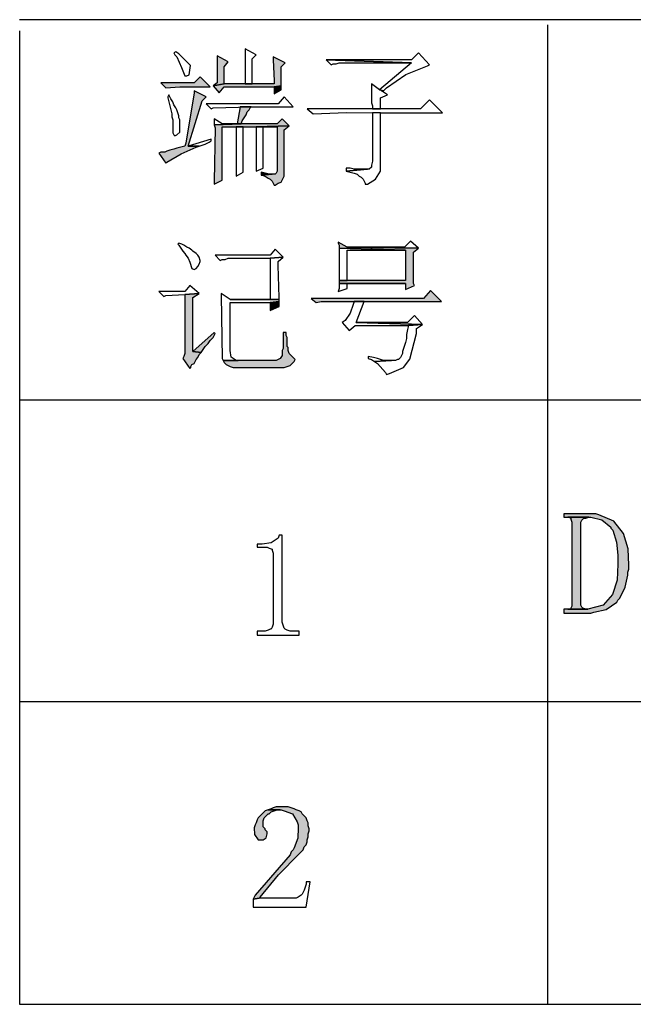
# Model space of a CAD drawing. Header units: millimetres. Extents: x 32176 to 34318, y 9875 to 11035.
# Tile 3 of 56: x 32384 to 32397, y 9971 to 9991. Entities that reach past the tile are written whole.
import ezdxf

# ---------------------------------------------------------------- set-up
doc = ezdxf.new("R2010")
doc.units = ezdxf.units.MM
doc.layers.add('Z_entity', color=7, linetype='Continuous')
doc.layers.add('Z_Mask_solid', color=7, linetype='Continuous')

msp = doc.modelspace()

# ---------------------------------------------------------------- hatches: boundary and pattern name
at = {"layer": 'Z_Mask_solid'}
for points in [[(32388.497, 9990.625), (32388.497, 9990.583), (32388.497, 9990.138), (32388.497, 9990.053), (32388.412, 9989.99), (32388.645, 9990.032), (32388.645, 9990.392), (32388.73, 9990.498)], [(32389.683, 9990.604), (32389.683, 9990.54), (32389.704, 9990.095), (32389.704, 9990.032), (32388.645, 9990.032), (32388.412, 9989.99), (32388.539, 9989.841), (32388.645, 9989.968), (32389.704, 9989.968), (32389.852, 9989.99), (32389.852, 9990.032), (32389.852, 9990.392), (32389.937, 9990.477)], [(32388.137, 9990.18), (32388.01, 9990.053), (32387.311, 9990.053), (32387.417, 9989.947), (32387.713, 9989.968), (32388.349, 9989.968)], [(32388.01, 9989.884), (32388.01, 9989.841), (32387.84, 9988.782), (32387.819, 9988.719), (32387.65, 9988.676), (32387.586, 9988.655), (32387.501, 9988.634), (32387.438, 9988.613), (32387.395, 9988.592), (32387.311, 9988.592), (32387.268, 9988.57), (32387.417, 9988.359), (32387.438, 9988.38), (32387.736, 9988.554), (32388.052, 9988.698), (32388.116, 9988.719), (32387.883, 9988.719), (32388.179, 9989.672), (32388.264, 9989.757)], [(32389.852, 9989.99), (32389.704, 9989.968), (32389.704, 9989.82), (32389.852, 9989.905), (32389.852, 9989.926)], [(32389.217, 9989.545), (32388.984, 9989.545), (32388.92, 9989.185), (32388.603, 9989.185), (32389.005, 9989.185), (32389.026, 9989.248), (32389.111, 9989.375), (32389.132, 9989.439), (32389.175, 9989.481), (32389.196, 9989.524)], [(32389.873, 9989.291), (32389.768, 9989.185), (32389.005, 9989.185), (32388.433, 9989.164), (32388.454, 9989.1), (32388.433, 9987.977), (32388.433, 9987.914), (32388.603, 9987.999), (32388.603, 9989.121), (32389.323, 9989.121), (32390.022, 9989.142)], [(32390.022, 9989.142), (32389.323, 9989.121), (32389.768, 9989.121), (32389.768, 9988.189), (32389.746, 9988.147), (32389.725, 9988.126), (32389.662, 9988.126), (32389.429, 9988.105), (32389.45, 9988.105), (32389.513, 9988.083), (32389.577, 9988.041), (32389.619, 9988.02), (32389.662, 9987.977), (32389.704, 9987.893), (32389.725, 9987.893), (32389.789, 9987.935), (32389.852, 9987.956), (32389.916, 9988.083), (32389.916, 9989.058)], [(32389.429, 9988.168), (32389.429, 9988.105), (32389.662, 9988.126), (32389.598, 9988.126), (32389.513, 9988.147)], [(32391.06, 9986.685), (32391.06, 9986.664), (32391.081, 9986.622), (32391.081, 9986.558), (32392.479, 9986.516), (32392.479, 9985.881), (32391.081, 9985.881), (32391.081, 9985.817), (32392.479, 9985.817), (32392.479, 9985.69), (32392.669, 9985.775), (32392.648, 9985.817), (32392.648, 9986.474), (32392.754, 9986.558), (32391.25, 9986.58)], [(32388.116, 9985.605), (32387.819, 9985.584), (32387.819, 9984.334), (32387.798, 9984.271), (32387.777, 9984.229), (32387.925, 9984.017), (32387.946, 9984.038), (32387.946, 9984.059), (32387.967, 9984.102), (32388.01, 9984.123), (32388.052, 9984.207), (32388.094, 9984.25), (32388.116, 9984.313), (32388.158, 9984.356), (32387.988, 9984.377), (32387.988, 9985.521)], [(32393.008, 9985.669), (32392.86, 9985.499), (32390.488, 9985.499), (32390.594, 9985.415), (32390.7, 9985.436), (32393.241, 9985.436)], [(32389.81, 9985.436), (32389.619, 9985.415), (32389.619, 9985.245), (32389.81, 9985.33), (32389.81, 9985.393)], [(32388.433, 9984.779), (32387.988, 9984.377), (32388.158, 9984.356), (32388.243, 9984.483), (32388.306, 9984.546), (32388.349, 9984.61), (32388.412, 9984.673), (32388.454, 9984.758)], [(32389.958, 9984.779), (32389.895, 9984.779), (32389.895, 9984.44), (32389.873, 9984.398), (32389.873, 9984.292), (32389.831, 9984.229), (32389.746, 9984.186), (32388.624, 9984.186), (32388.645, 9984.144), (32388.687, 9984.102), (32388.772, 9984.059), (32388.836, 9984.038), (32389.916, 9984.038), (32389.979, 9984.059), (32390.043, 9984.08), (32390.128, 9984.165), (32390.149, 9984.207), (32390.022, 9984.334), (32390.001, 9984.398), (32390.001, 9984.462), (32389.979, 9984.483), (32389.979, 9984.673), (32389.958, 9984.716)], [(32396.376, 9980.946), (32395.825, 9980.946), (32395.825, 9980.882), (32396.397, 9980.882), (32396.63, 9980.825), (32396.821, 9980.67), (32396.821, 9980.649), (32396.863, 9980.607), (32396.943, 9980.348), (32396.969, 9980.077), (32396.969, 9979.887), (32396.953, 9979.551), (32396.86, 9979.245), (32396.663, 9979.021), (32396.333, 9978.934), (32395.825, 9978.934), (32395.825, 9978.849), (32396.397, 9978.849), (32396.46, 9978.87), (32396.726, 9978.926), (32396.948, 9979.082), (32396.969, 9979.124), (32397.011, 9979.167), (32397.125, 9979.4), (32397.181, 9979.654), (32397.181, 9979.717), (32397.202, 9979.781), (32397.202, 9979.866), (32397.188, 9980.208), (32397.086, 9980.536), (32396.884, 9980.794), (32396.566, 9980.925), (32396.503, 9980.946), (32396.439, 9980.946)], [(32395.91, 9980.882), (32395.931, 9980.882), (32395.973, 9980.861), (32395.973, 9980.84), (32395.995, 9980.776), (32395.995, 9978.997), (32395.973, 9978.955), (32395.973, 9978.934), (32395.91, 9978.934), (32396.333, 9978.934), (32396.291, 9978.934), (32396.227, 9978.955), (32396.206, 9978.976), (32396.185, 9979.018), (32396.185, 9980.776), (32396.206, 9980.819), (32396.249, 9980.861), (32396.291, 9980.861), (32396.355, 9980.882)], [(32389.852, 9974.761), (32389.746, 9974.761), (32389.683, 9974.74), (32389.641, 9974.719), (32389.577, 9974.698), (32389.852, 9974.698), (32389.916, 9974.676), (32390.093, 9974.612), (32390.191, 9974.443), (32390.212, 9974.38), (32390.212, 9974.316), (32390.203, 9974.096), (32390.128, 9973.893), (32390.106, 9973.85), (32390.064, 9973.808), (32390.043, 9973.744), (32389.302, 9972.897), (32389.259, 9972.813), (32389.386, 9972.834), (32389.408, 9972.855), (32389.799, 9973.324), (32390.234, 9973.766), (32390.318, 9973.85), (32390.339, 9973.914), (32390.382, 9973.956), (32390.403, 9974.02), (32390.403, 9974.062), (32390.424, 9974.126), (32390.424, 9974.189), (32390.445, 9974.253), (32390.445, 9974.295), (32390.424, 9974.359), (32390.424, 9974.422), (32390.403, 9974.465), (32390.382, 9974.528), (32390.297, 9974.613), (32390.276, 9974.655), (32390.234, 9974.676), (32390.17, 9974.698), (32390.128, 9974.719), (32390.064, 9974.74), (32390.001, 9974.761), (32389.937, 9974.761)], [(32389.577, 9974.698), (32389.513, 9974.676), (32389.365, 9974.528), (32389.344, 9974.486), (32389.323, 9974.422), (32389.302, 9974.38), (32389.28, 9974.316), (32389.29, 9974.177), (32389.365, 9974.062), (32389.471, 9974.062), (32389.535, 9974.105), (32389.556, 9974.189), (32389.556, 9974.232), (32389.513, 9974.274), (32389.513, 9974.295), (32389.471, 9974.338), (32389.471, 9974.465), (32389.492, 9974.528), (32389.577, 9974.613), (32389.598, 9974.613), (32389.641, 9974.655), (32389.768, 9974.698), (32389.831, 9974.698)]]:
    msp.add_hatch(color=18, dxfattribs=at).paths.add_polyline_path(points)

# ---------------------------------------------------------------- linework, layer by layer
at = {"layer": 'Z_entity', "color": 7}
for p, q in [((32413.998, 9991.387), (32384.324, 9991.387)), ((32384.324, 9991.154), (32384.324, 9970.589)), ((32395.486, 9991.282), (32395.486, 9970.589)), ((32387.628, 9990.71), (32387.586, 9990.688)), ((32387.586, 9990.688), (32387.607, 9990.646)), ((32387.692, 9990.667), (32387.628, 9990.71)), ((32389.09, 9990.773), (32389.09, 9990.752)), ((32389.323, 9990.646), (32389.09, 9990.773)), ((32389.09, 9990.752), (32389.09, 9990.117)), ((32392.754, 9990.688), (32392.606, 9990.54)), ((32392.987, 9990.434), (32392.754, 9990.688)), ((32387.607, 9990.646), (32387.65, 9990.604)), ((32387.65, 9990.604), (32387.748, 9990.375)), ((32387.798, 9990.561), (32387.692, 9990.667)), ((32387.933, 9990.418), (32387.798, 9990.561)), ((32388.497, 9990.625), (32388.497, 9990.583)), ((32388.73, 9990.498), (32388.497, 9990.625)), ((32388.497, 9990.583), (32388.497, 9990.138)), ((32388.645, 9990.392), (32388.73, 9990.498)), ((32389.238, 9990.561), (32389.323, 9990.646)), ((32389.238, 9990.032), (32389.238, 9990.561)), ((32389.683, 9990.604), (32389.683, 9990.54)), ((32389.937, 9990.477), (32389.683, 9990.604)), ((32389.683, 9990.54), (32389.704, 9990.095)), ((32389.852, 9990.392), (32389.937, 9990.477)), ((32392.606, 9990.54), (32390.805, 9990.54)), ((32390.805, 9990.54), (32392.606, 9990.477)), ((32390.805, 9990.54), (32390.911, 9990.434)), ((32392.606, 9990.477), (32390.805, 9990.54)), ((32391.017, 9990.456), (32391.081, 9990.477)), ((32391.081, 9990.477), (32392.606, 9990.477)), ((32392.606, 9990.477), (32391.928, 9989.905)), ((32387.748, 9990.375), (32387.819, 9990.201)), ((32387.904, 9990.223), (32387.933, 9990.418)), ((32388.645, 9990.032), (32388.645, 9990.392)), ((32389.852, 9990.032), (32389.852, 9990.392)), ((32390.911, 9990.434), (32390.954, 9990.456)), ((32390.954, 9990.456), (32391.017, 9990.456)), ((32392.49, 9990.227), (32392.945, 9990.413)), ((32392.945, 9990.413), (32392.987, 9990.434)), ((32387.819, 9990.201), (32387.861, 9990.201)), ((32387.861, 9990.201), (32387.904, 9990.223)), ((32388.137, 9990.18), (32388.01, 9990.053)), ((32388.349, 9989.968), (32388.137, 9990.18)), ((32388.497, 9990.138), (32388.497, 9990.053)), ((32389.09, 9990.117), (32389.09, 9990.032)), ((32389.704, 9990.095), (32389.704, 9990.032)), ((32392.076, 9989.947), (32392.49, 9990.227)), ((32388.01, 9990.053), (32387.311, 9990.053)), ((32387.311, 9990.053), (32387.417, 9989.947)), ((32387.417, 9989.947), (32387.713, 9989.968)), ((32387.713, 9989.968), (32388.349, 9989.968)), ((32388.01, 9989.884), (32388.01, 9989.841)), ((32388.264, 9989.757), (32388.01, 9989.884)), ((32388.497, 9990.053), (32388.412, 9989.99)), ((32388.412, 9989.99), (32388.645, 9990.032)), ((32388.645, 9990.032), (32388.412, 9989.99)), ((32388.412, 9989.99), (32388.539, 9989.841)), ((32388.539, 9989.841), (32388.645, 9989.968)), ((32389.704, 9990.032), (32388.645, 9990.032)), ((32388.645, 9989.968), (32389.704, 9989.968)), ((32389.09, 9990.032), (32389.238, 9990.032)), ((32389.704, 9989.968), (32389.852, 9989.99)), ((32389.852, 9989.99), (32389.704, 9989.968)), ((32389.704, 9989.968), (32389.704, 9989.82)), ((32389.704, 9989.82), (32389.852, 9989.905)), ((32389.852, 9989.99), (32389.852, 9990.032)), ((32389.852, 9989.926), (32389.852, 9989.99)), ((32389.852, 9989.905), (32389.852, 9989.926)), ((32391.759, 9990.032), (32391.759, 9989.629)), ((32391.928, 9989.905), (32391.759, 9990.032)), ((32391.928, 9989.905), (32392.013, 9989.884)), ((32392.013, 9989.884), (32391.928, 9989.905)), ((32392.097, 9989.799), (32391.97, 9989.884)), ((32391.97, 9989.884), (32392.013, 9989.884)), ((32392.013, 9989.884), (32392.076, 9989.947)), ((32387.48, 9989.799), (32387.459, 9989.757)), ((32387.459, 9989.757), (32387.459, 9989.735)), ((32387.459, 9989.735), (32387.544, 9989.397)), ((32387.523, 9989.714), (32387.48, 9989.799)), ((32387.565, 9989.651), (32387.523, 9989.714)), ((32387.586, 9989.587), (32387.565, 9989.651)), ((32388.01, 9989.841), (32387.84, 9988.782)), ((32387.883, 9988.719), (32388.179, 9989.672)), ((32388.179, 9989.672), (32388.264, 9989.757)), ((32389.916, 9989.757), (32389.789, 9989.608)), ((32390.106, 9989.545), (32389.916, 9989.757)), ((32391.949, 9989.735), (32392.097, 9989.799)), ((32391.949, 9989.502), (32391.949, 9989.735)), ((32392.987, 9989.693), (32392.796, 9989.502)), ((32393.262, 9989.418), (32392.987, 9989.693)), ((32387.628, 9989.524), (32387.586, 9989.587)), ((32387.65, 9989.481), (32387.628, 9989.524)), ((32387.692, 9989.354), (32387.65, 9989.481)), ((32389.789, 9989.608), (32388.264, 9989.608)), ((32388.264, 9989.608), (32388.37, 9989.502)), ((32388.37, 9989.502), (32388.412, 9989.524)), ((32388.412, 9989.524), (32389.217, 9989.545)), ((32388.984, 9989.545), (32388.92, 9989.185)), ((32389.217, 9989.545), (32388.984, 9989.545)), ((32389.111, 9989.375), (32389.132, 9989.439)), ((32389.132, 9989.439), (32389.175, 9989.481)), ((32389.175, 9989.481), (32389.196, 9989.524)), ((32389.196, 9989.524), (32389.217, 9989.545)), ((32389.217, 9989.545), (32390.106, 9989.545)), ((32392.796, 9989.502), (32390.403, 9989.502)), ((32390.403, 9989.502), (32390.53, 9989.397)), ((32391.759, 9989.629), (32391.78, 9989.566)), ((32391.78, 9989.566), (32391.78, 9989.502)), ((32391.78, 9989.502), (32391.949, 9989.502)), ((32387.544, 9989.397), (32387.544, 9989.333)), ((32387.544, 9989.333), (32387.565, 9989.269)), ((32387.565, 9989.269), (32387.565, 9988.994)), ((32387.692, 9989.312), (32387.692, 9989.354)), ((32387.713, 9989.269), (32387.692, 9989.312)), ((32387.713, 9989.015), (32387.713, 9989.269)), ((32388.433, 9989.291), (32388.433, 9989.164)), ((32388.603, 9989.185), (32388.433, 9989.291)), ((32389.005, 9989.185), (32389.026, 9989.248)), ((32389.026, 9989.248), (32389.111, 9989.375)), ((32389.873, 9989.291), (32389.768, 9989.185)), ((32390.022, 9989.142), (32389.873, 9989.291)), ((32390.53, 9989.397), (32391.237, 9989.427)), ((32391.237, 9989.427), (32391.949, 9989.418)), ((32391.949, 9989.418), (32391.78, 9989.418)), ((32391.78, 9989.418), (32391.78, 9988.401)), ((32391.949, 9989.418), (32393.262, 9989.418)), ((32391.949, 9988.253), (32391.949, 9989.418)), ((32389.005, 9989.185), (32388.433, 9989.164)), ((32388.433, 9989.164), (32389.005, 9989.185)), ((32388.433, 9989.164), (32388.454, 9989.1)), ((32388.454, 9989.1), (32388.433, 9987.977)), ((32388.92, 9989.185), (32388.603, 9989.185)), ((32388.603, 9989.185), (32389.005, 9989.185)), ((32389.005, 9989.185), (32388.603, 9989.185)), ((32388.603, 9987.999), (32388.603, 9989.121)), ((32388.603, 9989.121), (32389.323, 9989.121)), ((32389.047, 9989.121), (32388.899, 9989.121)), ((32388.899, 9989.121), (32388.899, 9988.083)), ((32389.768, 9989.185), (32389.005, 9989.185)), ((32389.047, 9988.168), (32389.047, 9989.121)), ((32389.323, 9989.121), (32390.022, 9989.142)), ((32390.022, 9989.142), (32389.323, 9989.121)), ((32389.323, 9989.121), (32389.768, 9989.121)), ((32389.323, 9989.121), (32389.323, 9988.189)), ((32389.768, 9989.121), (32389.323, 9989.121)), ((32389.471, 9988.253), (32389.471, 9989.121)), ((32389.471, 9989.121), (32389.768, 9989.121)), ((32389.768, 9989.121), (32389.768, 9988.189)), ((32389.916, 9989.058), (32390.022, 9989.142)), ((32389.916, 9988.083), (32389.916, 9989.058)), ((32387.565, 9988.994), (32387.586, 9988.952)), ((32387.586, 9988.952), (32387.607, 9988.931)), ((32387.607, 9988.931), (32387.65, 9988.952)), ((32387.65, 9988.952), (32387.713, 9989.015)), ((32388.37, 9988.867), (32387.883, 9988.719)), ((32388.327, 9988.803), (32388.37, 9988.825)), ((32388.37, 9988.825), (32388.37, 9988.867)), ((32387.438, 9988.613), (32387.395, 9988.592)), ((32387.501, 9988.634), (32387.438, 9988.613)), ((32387.586, 9988.655), (32387.501, 9988.634)), ((32387.65, 9988.676), (32387.586, 9988.655)), ((32387.819, 9988.719), (32387.65, 9988.676)), ((32387.736, 9988.554), (32388.052, 9988.698)), ((32387.84, 9988.782), (32387.819, 9988.719)), ((32388.116, 9988.719), (32387.883, 9988.719)), ((32387.883, 9988.719), (32388.116, 9988.719)), ((32388.052, 9988.698), (32388.116, 9988.719)), ((32388.116, 9988.719), (32388.243, 9988.761)), ((32388.243, 9988.761), (32388.327, 9988.803)), ((32387.311, 9988.592), (32387.268, 9988.57)), ((32387.268, 9988.57), (32387.417, 9988.359)), ((32387.395, 9988.592), (32387.311, 9988.592)), ((32387.438, 9988.38), (32387.736, 9988.554)), ((32391.78, 9988.401), (32391.759, 9988.316)), ((32387.417, 9988.359), (32387.438, 9988.38)), ((32389.323, 9988.189), (32389.471, 9988.253)), ((32389.768, 9988.189), (32389.746, 9988.147)), ((32391.229, 9988.253), (32391.229, 9988.189)), ((32391.314, 9988.253), (32391.229, 9988.253)), ((32391.674, 9988.232), (32391.229, 9988.189)), ((32391.229, 9988.189), (32391.674, 9988.232)), ((32391.229, 9988.189), (32391.398, 9988.147)), ((32391.398, 9988.232), (32391.314, 9988.253)), ((32391.674, 9988.232), (32391.398, 9988.232)), ((32391.716, 9988.232), (32391.674, 9988.232)), ((32391.759, 9988.274), (32391.716, 9988.232)), ((32391.759, 9988.316), (32391.759, 9988.274)), ((32391.845, 9988.017), (32391.949, 9988.189)), ((32391.949, 9988.189), (32391.949, 9988.253)), ((32388.433, 9987.914), (32388.603, 9987.999)), ((32388.899, 9988.083), (32389.047, 9988.168)), ((32389.429, 9988.168), (32389.429, 9988.105)), ((32389.513, 9988.147), (32389.429, 9988.168)), ((32389.662, 9988.126), (32389.429, 9988.105)), ((32389.429, 9988.105), (32389.662, 9988.126)), ((32389.429, 9988.105), (32389.45, 9988.105)), ((32389.45, 9988.105), (32389.513, 9988.083)), ((32389.598, 9988.126), (32389.513, 9988.147)), ((32389.513, 9988.083), (32389.577, 9988.041)), ((32389.577, 9988.041), (32389.619, 9988.02)), ((32389.662, 9988.126), (32389.598, 9988.126)), ((32389.619, 9988.02), (32389.662, 9987.977)), ((32389.725, 9988.126), (32389.662, 9988.126)), ((32389.746, 9988.147), (32389.725, 9988.126)), ((32389.852, 9987.956), (32389.916, 9988.083)), ((32391.398, 9988.147), (32391.462, 9988.126)), ((32391.462, 9988.126), (32391.504, 9988.083)), ((32391.504, 9988.083), (32391.547, 9988.062)), ((32391.547, 9988.062), (32391.589, 9988.02)), ((32391.589, 9988.02), (32391.631, 9987.935)), ((32391.674, 9987.914), (32391.845, 9988.017)), ((32388.433, 9987.977), (32388.433, 9987.914)), ((32389.662, 9987.977), (32389.704, 9987.893)), ((32389.704, 9987.893), (32389.725, 9987.893)), ((32389.725, 9987.893), (32389.789, 9987.935)), ((32389.789, 9987.935), (32389.852, 9987.956)), ((32391.631, 9987.935), (32391.631, 9987.914)), ((32391.631, 9987.914), (32391.674, 9987.914)), ((32387.692, 9986.664), (32387.671, 9986.643)), ((32387.671, 9986.643), (32387.692, 9986.622)), ((32387.755, 9986.643), (32387.692, 9986.664)), ((32387.692, 9986.622), (32387.777, 9986.495)), ((32387.798, 9986.622), (32387.755, 9986.643)), ((32387.861, 9986.58), (32387.798, 9986.622)), ((32387.904, 9986.558), (32387.861, 9986.58)), ((32387.967, 9986.516), (32387.904, 9986.558)), ((32389.725, 9986.537), (32389.619, 9986.41)), ((32389.895, 9986.368), (32389.725, 9986.537)), ((32391.06, 9986.685), (32391.06, 9986.664)), ((32391.25, 9986.58), (32391.06, 9986.685)), ((32391.06, 9986.664), (32391.081, 9986.622)), ((32391.081, 9986.622), (32391.081, 9986.558)), ((32391.081, 9986.558), (32392.479, 9986.516)), ((32391.081, 9986.558), (32391.081, 9986.495)), ((32392.479, 9986.516), (32391.081, 9986.558)), ((32392.457, 9986.58), (32391.25, 9986.58)), ((32391.25, 9986.58), (32392.754, 9986.558)), ((32392.754, 9986.558), (32391.25, 9986.58)), ((32392.585, 9986.707), (32392.457, 9986.58)), ((32392.754, 9986.558), (32392.585, 9986.707)), ((32392.648, 9986.474), (32392.754, 9986.558)), ((32387.777, 9986.495), (32387.819, 9986.452)), ((32387.819, 9986.452), (32387.84, 9986.41)), ((32387.84, 9986.41), (32387.883, 9986.347)), ((32387.883, 9986.347), (32387.925, 9986.262)), ((32387.988, 9986.495), (32387.967, 9986.516)), ((32388.052, 9986.452), (32387.988, 9986.495)), ((32388.094, 9986.41), (32388.052, 9986.452)), ((32388.116, 9986.368), (32388.094, 9986.41)), ((32388.137, 9986.304), (32388.116, 9986.368)), ((32389.619, 9986.41), (32388.454, 9986.41)), ((32388.454, 9986.41), (32388.56, 9986.304)), ((32388.56, 9986.304), (32388.603, 9986.325)), ((32388.603, 9986.325), (32388.666, 9986.325)), ((32388.666, 9986.325), (32388.73, 9986.347)), ((32388.73, 9986.347), (32389.619, 9986.347)), ((32389.619, 9986.347), (32389.895, 9986.368)), ((32389.895, 9986.368), (32389.619, 9986.347)), ((32389.619, 9986.347), (32389.619, 9985.478)), ((32389.789, 9986.283), (32389.895, 9986.368)), ((32391.081, 9986.495), (32391.081, 9985.944)), ((32391.25, 9985.881), (32391.25, 9986.516)), ((32391.25, 9986.516), (32392.479, 9986.516)), ((32392.479, 9986.516), (32392.479, 9985.881)), ((32392.648, 9985.817), (32392.648, 9986.474)), ((32387.925, 9986.262), (32387.967, 9986.135)), ((32387.967, 9986.135), (32388.01, 9986.114)), ((32388.01, 9986.114), (32388.052, 9986.135)), ((32388.052, 9986.135), (32388.094, 9986.177)), ((32388.094, 9986.177), (32388.116, 9986.22)), ((32388.116, 9986.22), (32388.137, 9986.283)), ((32388.137, 9986.283), (32388.137, 9986.304)), ((32389.789, 9986.198), (32389.789, 9986.283)), ((32389.81, 9985.521), (32389.789, 9986.198)), ((32391.081, 9985.944), (32391.081, 9985.881)), ((32387.925, 9985.775), (32387.819, 9985.648)), ((32388.116, 9985.605), (32387.925, 9985.775)), ((32391.081, 9985.711), (32391.06, 9985.648)), ((32391.06, 9985.648), (32391.25, 9985.711)), ((32392.479, 9985.881), (32391.081, 9985.881)), ((32391.081, 9985.881), (32391.081, 9985.817)), ((32391.081, 9985.881), (32391.25, 9985.881)), ((32391.081, 9985.817), (32392.479, 9985.817)), ((32391.081, 9985.817), (32391.081, 9985.711)), ((32392.479, 9985.817), (32391.081, 9985.817)), ((32391.25, 9985.711), (32391.25, 9985.817)), ((32391.25, 9985.817), (32392.479, 9985.817)), ((32392.479, 9985.817), (32392.479, 9985.69)), ((32392.479, 9985.69), (32392.669, 9985.775)), ((32392.669, 9985.775), (32392.648, 9985.817)), ((32387.819, 9985.648), (32387.268, 9985.648)), ((32387.268, 9985.648), (32387.374, 9985.542)), ((32387.374, 9985.542), (32387.417, 9985.563)), ((32387.417, 9985.563), (32387.819, 9985.584)), ((32387.819, 9985.584), (32388.116, 9985.605)), ((32388.116, 9985.605), (32387.819, 9985.584)), ((32387.819, 9985.584), (32387.819, 9984.334)), ((32387.988, 9985.521), (32388.116, 9985.605)), ((32387.988, 9984.377), (32387.988, 9985.521)), ((32388.582, 9985.605), (32388.582, 9985.563)), ((32388.772, 9985.478), (32388.582, 9985.605)), ((32388.582, 9985.563), (32388.603, 9984.229)), ((32389.81, 9985.478), (32389.81, 9985.521)), ((32392.86, 9985.499), (32390.488, 9985.499)), ((32390.488, 9985.499), (32390.594, 9985.415)), ((32393.008, 9985.669), (32392.86, 9985.499)), ((32393.241, 9985.436), (32393.008, 9985.669)), ((32389.619, 9985.478), (32388.772, 9985.478)), ((32388.772, 9985.478), (32389.81, 9985.478)), ((32389.81, 9985.478), (32388.772, 9985.478)), ((32388.772, 9984.398), (32388.772, 9985.415)), ((32388.772, 9985.415), (32389.619, 9985.415)), ((32389.619, 9985.415), (32389.81, 9985.436)), ((32389.81, 9985.436), (32389.619, 9985.415)), ((32389.619, 9985.415), (32389.619, 9985.245)), ((32389.619, 9985.245), (32389.81, 9985.33)), ((32389.81, 9985.436), (32389.81, 9985.478)), ((32389.81, 9985.393), (32389.81, 9985.436)), ((32389.81, 9985.33), (32389.81, 9985.393)), ((32390.594, 9985.415), (32390.7, 9985.436)), ((32390.7, 9985.436), (32393.241, 9985.436)), ((32391.377, 9985.372), (32391.311, 9985.189)), ((32391.398, 9985.436), (32391.377, 9985.372)), ((32391.61, 9985.436), (32391.398, 9985.436)), ((32391.441, 9984.991), (32391.61, 9985.436)), ((32391.311, 9985.189), (32391.208, 9985.033)), ((32392.669, 9985.139), (32392.521, 9984.991)), ((32392.839, 9984.949), (32392.669, 9985.139)), ((32391.208, 9985.033), (32391.144, 9984.991)), ((32391.144, 9984.991), (32391.293, 9984.822)), ((32391.293, 9984.822), (32391.42, 9984.928)), ((32391.42, 9984.928), (32392.542, 9984.928)), ((32392.839, 9984.949), (32391.441, 9984.991)), ((32392.521, 9984.991), (32391.441, 9984.991)), ((32391.441, 9984.991), (32392.839, 9984.949)), ((32392.542, 9984.928), (32392.521, 9984.843)), ((32392.542, 9984.928), (32392.839, 9984.949)), ((32392.839, 9984.949), (32392.542, 9984.928)), ((32392.712, 9984.864), (32392.839, 9984.949)), ((32392.712, 9984.758), (32392.712, 9984.864)), ((32388.433, 9984.779), (32387.988, 9984.377)), ((32388.349, 9984.61), (32388.412, 9984.673)), ((32388.412, 9984.673), (32388.454, 9984.758)), ((32388.454, 9984.758), (32388.433, 9984.779)), ((32389.958, 9984.779), (32389.895, 9984.779)), ((32389.895, 9984.779), (32389.895, 9984.44)), ((32389.958, 9984.716), (32389.958, 9984.779)), ((32389.979, 9984.673), (32389.958, 9984.716)), ((32389.979, 9984.483), (32389.979, 9984.673)), ((32392.521, 9984.843), (32392.5, 9984.737)), ((32392.5, 9984.737), (32392.5, 9984.652)), ((32392.575, 9984.218), (32392.712, 9984.758)), ((32388.158, 9984.356), (32388.243, 9984.483)), ((32388.243, 9984.483), (32388.306, 9984.546)), ((32388.306, 9984.546), (32388.349, 9984.61)), ((32390.001, 9984.462), (32389.979, 9984.483)), ((32390.001, 9984.398), (32390.001, 9984.462)), ((32392.479, 9984.567), (32392.415, 9984.377)), ((32392.5, 9984.652), (32392.479, 9984.567)), ((32387.798, 9984.271), (32387.777, 9984.229)), ((32387.819, 9984.334), (32387.798, 9984.271)), ((32388.158, 9984.356), (32387.988, 9984.377)), ((32387.988, 9984.377), (32388.158, 9984.356)), ((32388.052, 9984.207), (32388.094, 9984.25)), ((32388.094, 9984.25), (32388.116, 9984.313)), ((32388.116, 9984.313), (32388.158, 9984.356)), ((32388.795, 9984.262), (32388.772, 9984.398)), ((32388.899, 9984.186), (32388.795, 9984.262)), ((32389.873, 9984.292), (32389.831, 9984.229)), ((32389.895, 9984.44), (32389.873, 9984.398)), ((32389.873, 9984.398), (32389.873, 9984.292)), ((32390.022, 9984.334), (32390.001, 9984.398)), ((32390.149, 9984.207), (32390.022, 9984.334)), ((32391.695, 9984.271), (32391.695, 9984.229)), ((32391.801, 9984.25), (32391.695, 9984.271)), ((32391.886, 9984.229), (32391.801, 9984.25)), ((32392.373, 9984.25), (32392.33, 9984.207)), ((32392.415, 9984.334), (32392.373, 9984.25)), ((32392.415, 9984.377), (32392.415, 9984.334)), ((32387.777, 9984.229), (32387.925, 9984.017)), ((32387.925, 9984.017), (32387.946, 9984.038)), ((32387.946, 9984.059), (32387.967, 9984.102)), ((32387.946, 9984.038), (32387.946, 9984.059)), ((32387.967, 9984.102), (32388.01, 9984.123)), ((32388.01, 9984.123), (32388.052, 9984.207)), ((32388.603, 9984.229), (32388.624, 9984.186)), ((32388.624, 9984.186), (32388.942, 9984.186)), ((32389.746, 9984.186), (32388.624, 9984.186)), ((32388.624, 9984.186), (32388.645, 9984.144)), ((32388.645, 9984.144), (32388.687, 9984.102)), ((32388.687, 9984.102), (32388.772, 9984.059)), ((32388.772, 9984.059), (32388.836, 9984.038)), ((32388.836, 9984.038), (32389.916, 9984.038)), ((32388.942, 9984.186), (32388.899, 9984.186)), ((32389.831, 9984.229), (32389.746, 9984.186)), ((32389.916, 9984.038), (32389.979, 9984.059)), ((32389.979, 9984.059), (32390.043, 9984.08)), ((32390.043, 9984.08), (32390.128, 9984.165)), ((32390.128, 9984.165), (32390.149, 9984.207)), ((32391.695, 9984.229), (32391.759, 9984.207)), ((32391.759, 9984.207), (32391.822, 9984.165)), ((32392.182, 9984.186), (32391.822, 9984.165)), ((32391.822, 9984.165), (32392.182, 9984.186)), ((32391.822, 9984.165), (32391.886, 9984.123)), ((32392.013, 9984.186), (32391.886, 9984.229)), ((32391.886, 9984.123), (32392.055, 9983.932)), ((32392.182, 9984.186), (32392.013, 9984.186)), ((32392.14, 9983.911), (32392.436, 9984.042)), ((32392.267, 9984.186), (32392.182, 9984.186)), ((32392.309, 9984.207), (32392.267, 9984.186)), ((32392.33, 9984.207), (32392.309, 9984.207)), ((32392.436, 9984.042), (32392.575, 9984.218)), ((32392.055, 9983.932), (32392.076, 9983.89)), ((32392.076, 9983.89), (32392.14, 9983.911)), ((32384.324, 9983.36), (32413.998, 9983.36)), ((32396.376, 9980.946), (32395.825, 9980.946)), ((32395.825, 9980.946), (32395.825, 9980.882)), ((32396.439, 9980.946), (32396.376, 9980.946)), ((32396.503, 9980.946), (32396.439, 9980.946)), ((32396.566, 9980.925), (32396.503, 9980.946)), ((32396.884, 9980.794), (32396.566, 9980.925)), ((32395.825, 9980.882), (32396.397, 9980.882)), ((32395.91, 9980.882), (32395.931, 9980.882)), ((32396.355, 9980.882), (32395.91, 9980.882)), ((32395.931, 9980.882), (32395.973, 9980.861)), ((32395.973, 9980.861), (32395.973, 9980.84)), ((32395.973, 9980.84), (32395.995, 9980.776)), ((32395.995, 9980.776), (32395.995, 9978.997)), ((32396.185, 9980.776), (32396.206, 9980.819)), ((32396.185, 9979.018), (32396.185, 9980.776)), ((32396.206, 9980.819), (32396.249, 9980.861)), ((32396.249, 9980.861), (32396.291, 9980.861)), ((32396.291, 9980.861), (32396.355, 9980.882)), ((32396.397, 9980.882), (32396.63, 9980.825)), ((32396.63, 9980.825), (32396.821, 9980.67)), ((32397.086, 9980.536), (32396.884, 9980.794)), ((32389.81, 9980.501), (32389.789, 9980.437)), ((32389.873, 9980.501), (32389.81, 9980.501)), ((32389.873, 9978.658), (32389.873, 9980.501)), ((32396.821, 9980.67), (32396.821, 9980.649)), ((32396.821, 9980.649), (32396.863, 9980.607)), ((32396.863, 9980.607), (32396.943, 9980.348)), ((32397.188, 9980.208), (32397.086, 9980.536)), ((32389.45, 9980.31), (32389.344, 9980.31)), ((32389.344, 9980.31), (32389.344, 9980.247)), ((32389.644, 9980.335), (32389.45, 9980.31)), ((32389.789, 9980.437), (32389.644, 9980.335)), ((32396.943, 9980.348), (32396.969, 9980.077)), ((32389.344, 9980.247), (32389.556, 9980.247)), ((32389.556, 9980.247), (32389.598, 9980.226)), ((32389.598, 9980.226), (32389.662, 9980.204)), ((32389.662, 9980.204), (32389.662, 9980.183)), ((32389.662, 9980.183), (32389.683, 9980.12)), ((32389.683, 9980.12), (32389.683, 9978.616)), ((32396.969, 9980.077), (32396.969, 9979.887)), ((32397.202, 9979.866), (32397.188, 9980.208)), ((32396.969, 9979.887), (32396.953, 9979.551)), ((32397.181, 9979.717), (32397.202, 9979.781)), ((32397.181, 9979.654), (32397.181, 9979.717)), ((32397.202, 9979.781), (32397.202, 9979.866)), ((32396.953, 9979.551), (32396.86, 9979.245)), ((32397.125, 9979.4), (32397.181, 9979.654)), ((32397.011, 9979.167), (32397.125, 9979.4)), ((32396.86, 9979.245), (32396.663, 9979.021)), ((32396.726, 9978.926), (32396.948, 9979.082)), ((32396.948, 9979.082), (32396.969, 9979.124)), ((32396.969, 9979.124), (32397.011, 9979.167)), ((32396.333, 9978.934), (32395.825, 9978.934)), ((32395.825, 9978.934), (32395.825, 9978.849)), ((32395.825, 9978.849), (32396.397, 9978.849)), ((32395.973, 9978.934), (32395.91, 9978.934)), ((32395.91, 9978.934), (32396.333, 9978.934)), ((32395.995, 9978.997), (32395.973, 9978.955)), ((32395.973, 9978.955), (32395.973, 9978.934)), ((32396.206, 9978.976), (32396.185, 9979.018)), ((32396.227, 9978.955), (32396.206, 9978.976)), ((32396.291, 9978.934), (32396.227, 9978.955)), ((32396.333, 9978.934), (32396.291, 9978.934)), ((32396.663, 9979.021), (32396.333, 9978.934)), ((32396.397, 9978.849), (32396.46, 9978.87)), ((32396.46, 9978.87), (32396.726, 9978.926)), ((32389.916, 9978.531), (32389.873, 9978.658)), ((32389.513, 9978.468), (32389.344, 9978.468)), ((32389.344, 9978.468), (32389.344, 9978.383)), ((32389.577, 9978.489), (32389.513, 9978.468)), ((32389.619, 9978.51), (32389.577, 9978.489)), ((32389.641, 9978.51), (32389.619, 9978.51)), ((32389.662, 9978.552), (32389.641, 9978.51)), ((32389.683, 9978.616), (32389.662, 9978.552)), ((32389.937, 9978.51), (32389.916, 9978.531)), ((32389.979, 9978.489), (32389.937, 9978.51)), ((32390.043, 9978.468), (32389.979, 9978.489)), ((32390.234, 9978.468), (32390.043, 9978.468)), ((32390.234, 9978.383), (32390.234, 9978.468)), ((32389.344, 9978.383), (32390.234, 9978.383)), ((32384.324, 9976.985), (32413.998, 9976.985)), ((32389.513, 9974.676), (32389.365, 9974.528)), ((32389.577, 9974.698), (32389.513, 9974.676)), ((32389.641, 9974.719), (32389.577, 9974.698)), ((32389.577, 9974.698), (32389.852, 9974.698)), ((32389.831, 9974.698), (32389.577, 9974.698)), ((32389.683, 9974.74), (32389.641, 9974.719)), ((32389.641, 9974.655), (32389.768, 9974.698)), ((32389.746, 9974.761), (32389.683, 9974.74)), ((32389.852, 9974.761), (32389.746, 9974.761)), ((32389.768, 9974.698), (32389.831, 9974.698)), ((32389.937, 9974.761), (32389.852, 9974.761)), ((32389.852, 9974.698), (32389.916, 9974.676)), ((32389.916, 9974.676), (32390.093, 9974.612)), ((32390.001, 9974.761), (32389.937, 9974.761)), ((32390.064, 9974.74), (32390.001, 9974.761)), ((32390.128, 9974.719), (32390.064, 9974.74)), ((32390.17, 9974.698), (32390.128, 9974.719)), ((32390.234, 9974.676), (32390.17, 9974.698)), ((32390.276, 9974.655), (32390.234, 9974.676)), ((32389.344, 9974.486), (32389.323, 9974.422)), ((32389.365, 9974.528), (32389.344, 9974.486)), ((32389.471, 9974.465), (32389.492, 9974.528)), ((32389.471, 9974.338), (32389.471, 9974.465)), ((32389.492, 9974.528), (32389.577, 9974.613)), ((32389.577, 9974.613), (32389.598, 9974.613)), ((32389.598, 9974.613), (32389.641, 9974.655)), ((32390.093, 9974.612), (32390.191, 9974.443)), ((32390.297, 9974.613), (32390.276, 9974.655)), ((32390.382, 9974.528), (32390.297, 9974.613)), ((32390.403, 9974.465), (32390.382, 9974.528)), ((32390.424, 9974.422), (32390.403, 9974.465)), ((32389.302, 9974.38), (32389.28, 9974.316)), ((32389.28, 9974.316), (32389.29, 9974.177)), ((32389.323, 9974.422), (32389.302, 9974.38)), ((32389.513, 9974.295), (32389.471, 9974.338)), ((32389.513, 9974.274), (32389.513, 9974.295)), ((32389.556, 9974.232), (32389.513, 9974.274)), ((32390.191, 9974.443), (32390.212, 9974.38)), ((32390.212, 9974.316), (32390.203, 9974.096)), ((32390.212, 9974.38), (32390.212, 9974.316)), ((32390.424, 9974.359), (32390.424, 9974.422)), ((32390.445, 9974.295), (32390.424, 9974.359)), ((32390.445, 9974.253), (32390.445, 9974.295)), ((32389.29, 9974.177), (32389.365, 9974.062)), ((32389.365, 9974.062), (32389.471, 9974.062)), ((32389.471, 9974.062), (32389.535, 9974.105)), ((32389.535, 9974.105), (32389.556, 9974.189)), ((32389.556, 9974.189), (32389.556, 9974.232)), ((32390.203, 9974.096), (32390.128, 9973.893)), ((32390.403, 9974.062), (32390.424, 9974.126)), ((32390.403, 9974.02), (32390.403, 9974.062)), ((32390.424, 9974.189), (32390.445, 9974.253)), ((32390.424, 9974.126), (32390.424, 9974.189)), ((32390.106, 9973.85), (32390.064, 9973.808)), ((32390.128, 9973.893), (32390.106, 9973.85)), ((32390.234, 9973.766), (32390.318, 9973.85)), ((32390.318, 9973.85), (32390.339, 9973.914)), ((32390.339, 9973.914), (32390.382, 9973.956)), ((32390.382, 9973.956), (32390.403, 9974.02)), ((32390.043, 9973.744), (32389.302, 9972.897)), ((32389.799, 9973.324), (32390.234, 9973.766)), ((32390.064, 9973.808), (32390.043, 9973.744)), ((32389.408, 9972.855), (32389.799, 9973.324)), ((32390.382, 9973.13), (32390.339, 9973.003)), ((32390.467, 9973.173), (32390.382, 9973.173)), ((32390.382, 9973.173), (32390.382, 9973.13)), ((32390.382, 9972.643), (32390.467, 9973.173)), ((32389.302, 9972.897), (32389.259, 9972.813)), ((32389.259, 9972.813), (32389.386, 9972.834)), ((32389.386, 9972.834), (32389.259, 9972.813)), ((32389.259, 9972.813), (32389.259, 9972.643)), ((32389.386, 9972.834), (32389.408, 9972.855)), ((32390.17, 9972.834), (32389.386, 9972.834)), ((32390.212, 9972.855), (32390.17, 9972.834)), ((32390.276, 9972.897), (32390.212, 9972.855)), ((32390.297, 9972.918), (32390.276, 9972.897)), ((32390.339, 9973.003), (32390.297, 9972.918)), ((32389.259, 9972.643), (32390.382, 9972.643)), ((32384.324, 9970.589), (32413.998, 9970.589))]:
    msp.add_line(p, q, dxfattribs=at)

doc.saveas('drawing.dxf')
